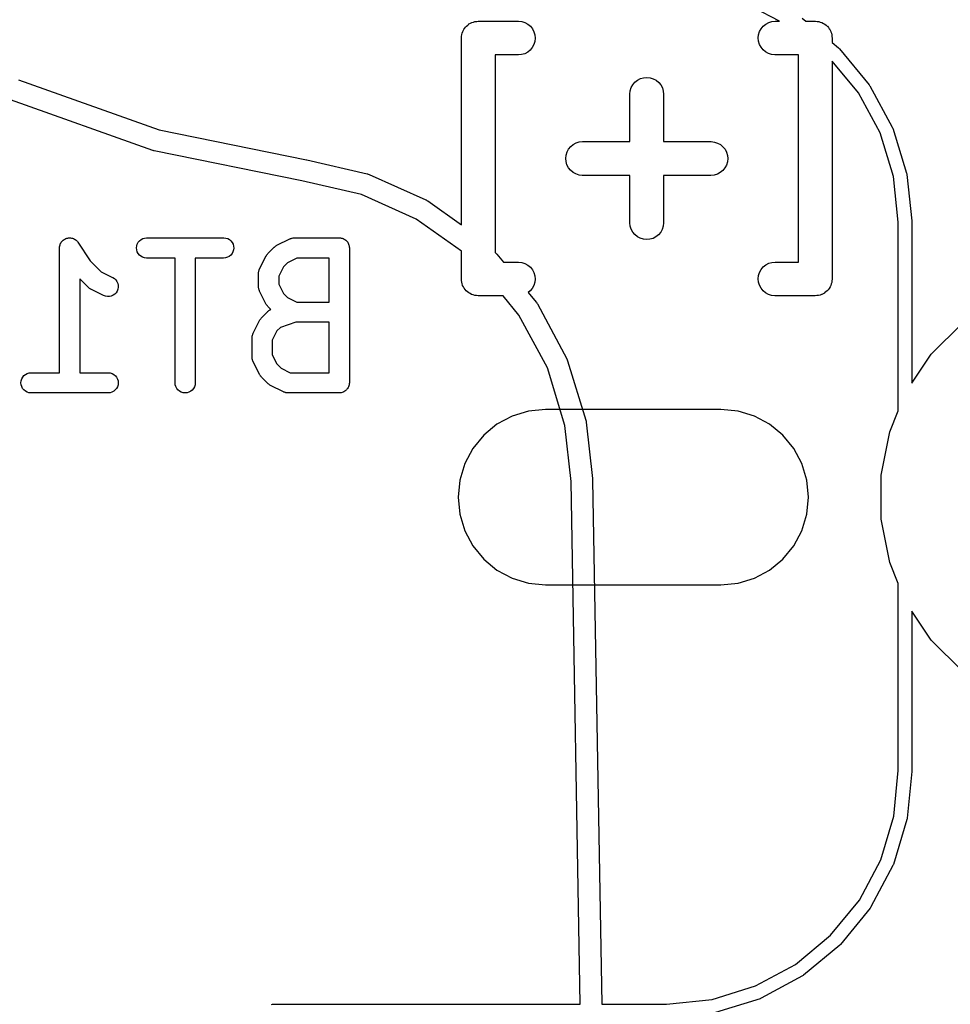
# Model space of a CAD drawing. Extents: x 4.93 to 6.76, y -5.59 to -2.93.
# Tile 12 of 29: x 6.12 to 6.39, y -4.48 to -4.19. Entities that reach past the tile are written whole.
import ezdxf

# ---------------------------------------------------------------- set-up
doc = ezdxf.new("R2010")
doc.units = 0
doc.header["$MEASUREMENT"] = 0
doc.layers.add('BLACK', color=7, linetype='CONTINUOUS')

msp = doc.modelspace()

# ---------------------------------------------------------------- linework, layer by layer
at = {"layer": 'BLACK', "linetype": 'CONTINUOUS'}
for p, q in [((6.34191, -4.19179), (6.33446, -4.18783)), ((6.25017, -4.19357), (6.25047, -4.19322)), ((6.25047, -4.19322), (6.25048, -4.19321)), ((6.25048, -4.19321), (6.25049, -4.19319)), ((6.25049, -4.19319), (6.25086, -4.1929)), ((6.25086, -4.1929), (6.25121, -4.19261)), ((6.25121, -4.19261), (6.25123, -4.1926)), ((6.25123, -4.1926), (6.25124, -4.19259)), ((6.25124, -4.19259), (6.25165, -4.19238)), ((6.25165, -4.19238), (6.25206, -4.19216)), ((6.25206, -4.19216), (6.25208, -4.19215)), ((6.25208, -4.19215), (6.25209, -4.19215)), ((6.25209, -4.19215), (6.25254, -4.19202)), ((6.25254, -4.19202), (6.25298, -4.19188)), ((6.25298, -4.19188), (6.253, -4.19188)), ((6.253, -4.19188), (6.25301, -4.19188)), ((6.25301, -4.19188), (6.25348, -4.19183)), ((6.25348, -4.19183), (6.25394, -4.19179)), ((6.25394, -4.19179), (6.26565, -4.19179)), ((6.26565, -4.19179), (6.26572, -4.19179)), ((6.26572, -4.19179), (6.26668, -4.1919)), ((6.26668, -4.1919), (6.26759, -4.19219)), ((6.26759, -4.19219), (6.26843, -4.19265)), ((6.26843, -4.19265), (6.26917, -4.19327)), ((6.26917, -4.19327), (6.26977, -4.19402)), ((6.33656, -4.19396), (6.33718, -4.19322)), ((6.33718, -4.19322), (6.33792, -4.19261)), ((6.33792, -4.19261), (6.33877, -4.19216)), ((6.33877, -4.19216), (6.33969, -4.19188)), ((6.33969, -4.19188), (6.34064, -4.19179)), ((6.34064, -4.19179), (6.34191, -4.19179)), ((6.34853, -4.19089), (6.34963, -4.19179)), ((6.34963, -4.19179), (6.35236, -4.19179)), ((6.35236, -4.19179), (6.3524, -4.19179)), ((6.3524, -4.19179), (6.3524, -4.19179)), ((6.3524, -4.19179), (6.3524, -4.19179)), ((6.3524, -4.19179), (6.35243, -4.19179)), ((6.35243, -4.19179), (6.35289, -4.19184)), ((6.35289, -4.19184), (6.35335, -4.19189)), ((6.35335, -4.19189), (6.35337, -4.19189)), ((6.35337, -4.19189), (6.35339, -4.1919)), ((6.35339, -4.1919), (6.35383, -4.19204)), ((6.35383, -4.19204), (6.35427, -4.19217)), ((6.35427, -4.19217), (6.35428, -4.19218)), ((6.35428, -4.19218), (6.3543, -4.19219)), ((6.3543, -4.19219), (6.35471, -4.19241)), ((6.35471, -4.19241), (6.35511, -4.19263)), ((6.35511, -4.19263), (6.35513, -4.19264)), ((6.35513, -4.19264), (6.35514, -4.19265)), ((6.35514, -4.19265), (6.3555, -4.19295)), ((6.3555, -4.19295), (6.35585, -4.19324)), ((6.35585, -4.19324), (6.35587, -4.19326)), ((6.35587, -4.19326), (6.35588, -4.19327)), ((6.35588, -4.19327), (6.35617, -4.19363)), ((6.24902, -4.19664), (6.24907, -4.19618)), ((6.24907, -4.19618), (6.24912, -4.19572)), ((6.24912, -4.19569), (6.24926, -4.19525)), ((6.24912, -4.1957), (6.24912, -4.19569)), ((6.24912, -4.19572), (6.24912, -4.1957)), ((6.24926, -4.19525), (6.2494, -4.1948)), ((6.2494, -4.1948), (6.24941, -4.19479)), ((6.24941, -4.19477), (6.24964, -4.19437)), ((6.24941, -4.19479), (6.24941, -4.19477)), ((6.24964, -4.19437), (6.24986, -4.19396)), ((6.24986, -4.19396), (6.24987, -4.19394)), ((6.24987, -4.19394), (6.24988, -4.19393)), ((6.24988, -4.19393), (6.25017, -4.19357)), ((6.26977, -4.19402), (6.27022, -4.19487)), ((6.27022, -4.19487), (6.27049, -4.19579)), ((6.27049, -4.19579), (6.27058, -4.19674)), ((6.33572, -4.19668), (6.33582, -4.19572)), ((6.33582, -4.19572), (6.33611, -4.1948)), ((6.33611, -4.1948), (6.33656, -4.19396)), ((6.35617, -4.19363), (6.35646, -4.19399)), ((6.35646, -4.19399), (6.35647, -4.194)), ((6.35647, -4.194), (6.35648, -4.19402)), ((6.35648, -4.19402), (6.3567, -4.19443)), ((6.3567, -4.19443), (6.35691, -4.19483)), ((6.35691, -4.19483), (6.35692, -4.19485)), ((6.35692, -4.19485), (6.35693, -4.19487)), ((6.35693, -4.19487), (6.35706, -4.19531)), ((6.35706, -4.19531), (6.35719, -4.19575)), ((6.35719, -4.19575), (6.35719, -4.19577)), ((6.35719, -4.19577), (6.3572, -4.19579)), ((6.3572, -4.19579), (6.35724, -4.19625)), ((6.35724, -4.19625), (6.35728, -4.19671)), ((6.24902, -4.19667), (6.24902, -4.19664)), ((6.24902, -4.19668), (6.24902, -4.19667)), ((6.24902, -4.19671), (6.24902, -4.19668)), ((6.24902, -4.19668), (6.24902, -4.19668)), ((6.24902, -4.25122), (6.24902, -4.19671)), ((6.27019, -4.19862), (6.26973, -4.19946)), ((6.27048, -4.1977), (6.27019, -4.19862)), ((6.27058, -4.19674), (6.27048, -4.1977)), ((6.33581, -4.19763), (6.33572, -4.19668)), ((6.33608, -4.19855), (6.33581, -4.19763)), ((6.33653, -4.1994), (6.33608, -4.19855)), ((6.35728, -4.19671), (6.35728, -4.19803)), ((6.35728, -4.19803), (6.35913, -4.19954)), ((6.26565, -4.20163), (6.25886, -4.20163)), ((6.25886, -4.20163), (6.25886, -4.25925)), ((6.26661, -4.20154), (6.26565, -4.20163)), ((6.26753, -4.20126), (6.26661, -4.20154)), ((6.26838, -4.20081), (6.26753, -4.20126)), ((6.26912, -4.2002), (6.26838, -4.20081)), ((6.26973, -4.19946), (6.26912, -4.2002)), ((6.33713, -4.20015), (6.33653, -4.1994)), ((6.33786, -4.20077), (6.33713, -4.20015)), ((6.33871, -4.20123), (6.33786, -4.20077)), ((6.33962, -4.20152), (6.33871, -4.20123)), ((6.34058, -4.20163), (6.33962, -4.20152)), ((6.34064, -4.20163), (6.34058, -4.20163)), ((6.34744, -4.20163), (6.34064, -4.20163)), ((6.34744, -4.26209), (6.34744, -4.20163)), ((6.35913, -4.19954), (6.35913, -4.19954)), ((6.35913, -4.19954), (6.35913, -4.19954)), ((6.35913, -4.19954), (6.35915, -4.19955)), ((6.35915, -4.19955), (6.35927, -4.19968)), ((6.35927, -4.19968), (6.3594, -4.19981)), ((6.3594, -4.19981), (6.36812, -4.21034)), ((6.36496, -4.21271), (6.35728, -4.20342)), ((6.35728, -4.20342), (6.35728, -4.26701)), ((6.11966, -4.20892), (6.16078, -4.22351)), ((6.29863, -4.21118), (6.29909, -4.21033)), ((6.29909, -4.21033), (6.29971, -4.2096)), ((6.29971, -4.2096), (6.30045, -4.209)), ((6.30045, -4.209), (6.30131, -4.20855)), ((6.30131, -4.20855), (6.30223, -4.20828)), ((6.30223, -4.20828), (6.30318, -4.20819)), ((6.30318, -4.20819), (6.30414, -4.20829)), ((6.30414, -4.20829), (6.30506, -4.20858)), ((6.30506, -4.20858), (6.3059, -4.20903)), ((6.3059, -4.20903), (6.30664, -4.20965)), ((6.30664, -4.20965), (6.30725, -4.21039)), ((6.30725, -4.21039), (6.3077, -4.21124)), ((6.36812, -4.21034), (6.36812, -4.21035)), ((6.36812, -4.21035), (6.36812, -4.21035)), ((6.36812, -4.21035), (6.36814, -4.21037)), ((6.36814, -4.21037), (6.36823, -4.21052)), ((6.36823, -4.21052), (6.36833, -4.21066)), ((6.29823, -4.21305), (6.29834, -4.21209)), ((6.29823, -4.21311), (6.29823, -4.21305)), ((6.29823, -4.22694), (6.29823, -4.21311)), ((6.29834, -4.21209), (6.29863, -4.21118)), ((6.3077, -4.21124), (6.30798, -4.21216)), ((6.30798, -4.21216), (6.30807, -4.21311)), ((6.30807, -4.21311), (6.30807, -4.22694)), ((6.37128, -4.2244), (6.36496, -4.21271)), ((6.36833, -4.21066), (6.37484, -4.22269)), ((6.15888, -4.22953), (6.11735, -4.21478)), ((6.16078, -4.22351), (6.20376, -4.23222)), ((6.37521, -4.23709), (6.37128, -4.2244)), ((6.37484, -4.22269), (6.37484, -4.22269)), ((6.37484, -4.22269), (6.37484, -4.2227)), ((6.37484, -4.2227), (6.37485, -4.22272)), ((6.37485, -4.22272), (6.37492, -4.22288)), ((6.37492, -4.22288), (6.37499, -4.22305)), ((6.37499, -4.22305), (6.37903, -4.23611)), ((6.28093, -4.22837), (6.28168, -4.22776)), ((6.28168, -4.22776), (6.28253, -4.22731)), ((6.28253, -4.22731), (6.28345, -4.22703)), ((6.28345, -4.22703), (6.2844, -4.22694)), ((6.2844, -4.22694), (6.29823, -4.22694)), ((6.30807, -4.22694), (6.3219, -4.22694)), ((6.3219, -4.22694), (6.32197, -4.22694)), ((6.32197, -4.22694), (6.32292, -4.22705)), ((6.32292, -4.22705), (6.32384, -4.22734)), ((6.32384, -4.22734), (6.32468, -4.2278)), ((6.32468, -4.2278), (6.32541, -4.22842)), ((6.15905, -4.22957), (6.15888, -4.22953)), ((6.15921, -4.22962), (6.15905, -4.22957)), ((6.15931, -4.22964), (6.15921, -4.22962)), ((6.20247, -4.23838), (6.15931, -4.22964)), ((6.27958, -4.23087), (6.27987, -4.22995)), ((6.27987, -4.22995), (6.28032, -4.22911)), ((6.28032, -4.22911), (6.28093, -4.22837)), ((6.32541, -4.22842), (6.32602, -4.22917)), ((6.32602, -4.22917), (6.32646, -4.23002)), ((6.32646, -4.23002), (6.32673, -4.23094)), ((6.20376, -4.23222), (6.20384, -4.23224)), ((6.20384, -4.23224), (6.20384, -4.23224)), ((6.20384, -4.23224), (6.20385, -4.23224)), ((6.20385, -4.23224), (6.20385, -4.23224)), ((6.20385, -4.23224), (6.20385, -4.23224)), ((6.20385, -4.23224), (6.22153, -4.23631)), ((6.27948, -4.23183), (6.27958, -4.23087)), ((6.27957, -4.23278), (6.27948, -4.23183)), ((6.27984, -4.23371), (6.27957, -4.23278)), ((6.32672, -4.23285), (6.32643, -4.23377)), ((6.32682, -4.2319), (6.32672, -4.23285)), ((6.32673, -4.23094), (6.32682, -4.2319)), ((6.22153, -4.23631), (6.22157, -4.23632)), ((6.22157, -4.23632), (6.22184, -4.23642)), ((6.22184, -4.23642), (6.22211, -4.23651)), ((6.28028, -4.23456), (6.27984, -4.23371)), ((6.28089, -4.2353), (6.28028, -4.23456)), ((6.28162, -4.23592), (6.28089, -4.2353)), ((6.28246, -4.23638), (6.28162, -4.23592)), ((6.28338, -4.23668), (6.28246, -4.23638)), ((6.32377, -4.23641), (6.32285, -4.23669)), ((6.32462, -4.23596), (6.32377, -4.23641)), ((6.32536, -4.23535), (6.32462, -4.23596)), ((6.32598, -4.23461), (6.32536, -4.23535)), ((6.32643, -4.23377), (6.32598, -4.23461)), ((6.37903, -4.23611), (6.37904, -4.23614)), ((6.37904, -4.23614), (6.37907, -4.23631)), ((6.37907, -4.23631), (6.37911, -4.23649)), ((6.37911, -4.23649), (6.38054, -4.25009)), ((6.21981, -4.24238), (6.20247, -4.23838)), ((6.22211, -4.23651), (6.23867, -4.24394)), ((6.28433, -4.23678), (6.28338, -4.23668)), ((6.2844, -4.23678), (6.28433, -4.23678)), ((6.29823, -4.23678), (6.2844, -4.23678)), ((6.29823, -4.25061), (6.29823, -4.23678)), ((6.3219, -4.23678), (6.30807, -4.23678)), ((6.30807, -4.23678), (6.30807, -4.25061)), ((6.32285, -4.23669), (6.3219, -4.23678)), ((6.37661, -4.2504), (6.37521, -4.23709)), ((6.23581, -4.24956), (6.21981, -4.24238)), ((6.23867, -4.24394), (6.23871, -4.24396)), ((6.23871, -4.24396), (6.23895, -4.24411)), ((6.23895, -4.24411), (6.2392, -4.24425)), ((6.2392, -4.24425), (6.24902, -4.25122)), ((6.24902, -4.25894), (6.23581, -4.24956)), ((6.29832, -4.25157), (6.29823, -4.25061)), ((6.30807, -4.25068), (6.30796, -4.25163)), ((6.30807, -4.25061), (6.30807, -4.25068)), ((6.37661, -4.25079), (6.37661, -4.2504)), ((6.37661, -4.30553), (6.37661, -4.25079)), ((6.38054, -4.25009), (6.38054, -4.25012)), ((6.38054, -4.25012), (6.38054, -4.25021)), ((6.38054, -4.25021), (6.38055, -4.25029)), ((6.38055, -4.25029), (6.38055, -4.25069)), ((6.38055, -4.25069), (6.38055, -4.25069)), ((6.38055, -4.25069), (6.38055, -4.29743)), ((6.2986, -4.25248), (6.29832, -4.25157)), ((6.29905, -4.25333), (6.2986, -4.25248)), ((6.29966, -4.25408), (6.29905, -4.25333)), ((6.30721, -4.25339), (6.30659, -4.25413)), ((6.30767, -4.25255), (6.30721, -4.25339)), ((6.30796, -4.25163), (6.30767, -4.25255)), ((6.13189, -4.2568), (6.13204, -4.25654)), ((6.13204, -4.25654), (6.13217, -4.2563)), ((6.13217, -4.2563), (6.13236, -4.25608)), ((6.13217, -4.2563), (6.13217, -4.2563)), ((6.13217, -4.2563), (6.13217, -4.2563)), ((6.13236, -4.25608), (6.13254, -4.25586)), ((6.13254, -4.25586), (6.13276, -4.25568)), ((6.13254, -4.25586), (6.13254, -4.25586)), ((6.13254, -4.25586), (6.13254, -4.25586)), ((6.13276, -4.25568), (6.13299, -4.2555)), ((6.13299, -4.2555), (6.13324, -4.25536)), ((6.13299, -4.2555), (6.13299, -4.2555)), ((6.13299, -4.2555), (6.13299, -4.2555)), ((6.13324, -4.25536), (6.1335, -4.25523)), ((6.1335, -4.25523), (6.13377, -4.25515)), ((6.1335, -4.25523), (6.1335, -4.25523)), ((6.1335, -4.25523), (6.1335, -4.25523)), ((6.13377, -4.25515), (6.13405, -4.25507)), ((6.13405, -4.25507), (6.13433, -4.25504)), ((6.13405, -4.25507), (6.13405, -4.25507)), ((6.13405, -4.25507), (6.13405, -4.25507)), ((6.13433, -4.25504), (6.13462, -4.25502)), ((6.13462, -4.25502), (6.13463, -4.25502)), ((6.13463, -4.25502), (6.13463, -4.25502)), ((6.13463, -4.25502), (6.13491, -4.25504)), ((6.13491, -4.25504), (6.1352, -4.25507)), ((6.1352, -4.25507), (6.1352, -4.25508)), ((6.1352, -4.25508), (6.1352, -4.25508)), ((6.1352, -4.25508), (6.13548, -4.25516)), ((6.13548, -4.25516), (6.13575, -4.25524)), ((6.13575, -4.25524), (6.13575, -4.25524)), ((6.13575, -4.25524), (6.13575, -4.25525)), ((6.13575, -4.25525), (6.13602, -4.25539)), ((6.13602, -4.25539), (6.13626, -4.25552)), ((6.13626, -4.25552), (6.13626, -4.25552)), ((6.13626, -4.25552), (6.13626, -4.25552)), ((6.13626, -4.25552), (6.13648, -4.2557)), ((6.13648, -4.2557), (6.1367, -4.25588)), ((6.1367, -4.25588), (6.1367, -4.25589)), ((6.1367, -4.25589), (6.1367, -4.25589)), ((6.1367, -4.25589), (6.13687, -4.25609)), ((6.13687, -4.25609), (6.13706, -4.25633)), ((6.13706, -4.25633), (6.14065, -4.26171)), ((6.15438, -4.25682), (6.15466, -4.25632)), ((6.15466, -4.25632), (6.15502, -4.25587)), ((6.15502, -4.25587), (6.15547, -4.25551)), ((6.15547, -4.25551), (6.15598, -4.25524)), ((6.15598, -4.25524), (6.15653, -4.25507)), ((6.15653, -4.25507), (6.15711, -4.25501)), ((6.15711, -4.25501), (6.1796, -4.25501)), ((6.1796, -4.25501), (6.17964, -4.25502)), ((6.17964, -4.25502), (6.18022, -4.25508)), ((6.18022, -4.25508), (6.18077, -4.25525)), ((6.18077, -4.25525), (6.18127, -4.25553)), ((6.18127, -4.25553), (6.18171, -4.2559)), ((6.18171, -4.2559), (6.18207, -4.25635)), ((6.18207, -4.25635), (6.18234, -4.25686)), ((6.19515, -4.2572), (6.1989, -4.25533)), ((6.1989, -4.25533), (6.19894, -4.25531)), ((6.19894, -4.25531), (6.19902, -4.25528)), ((6.19902, -4.25528), (6.1991, -4.25524)), ((6.1991, -4.25524), (6.19929, -4.25518)), ((6.19929, -4.25518), (6.19948, -4.25511)), ((6.19948, -4.25511), (6.19957, -4.2551)), ((6.19957, -4.2551), (6.19965, -4.25507)), ((6.19965, -4.25507), (6.19985, -4.25505)), ((6.19985, -4.25505), (6.20005, -4.25502)), ((6.20005, -4.25502), (6.20014, -4.25502)), ((6.20014, -4.25502), (6.20022, -4.25501)), ((6.20022, -4.25501), (6.21335, -4.25501)), ((6.21335, -4.25501), (6.21337, -4.25502)), ((6.21337, -4.25502), (6.21337, -4.25502)), ((6.21337, -4.25502), (6.21337, -4.25502)), ((6.21337, -4.25502), (6.21339, -4.25502)), ((6.21339, -4.25502), (6.21367, -4.25505)), ((6.21367, -4.25505), (6.21394, -4.25508)), ((6.21394, -4.25508), (6.21395, -4.25508)), ((6.21395, -4.25508), (6.21396, -4.25508)), ((6.21396, -4.25508), (6.21423, -4.25516)), ((6.21423, -4.25516), (6.21449, -4.25525)), ((6.21449, -4.25525), (6.2145, -4.25525)), ((6.2145, -4.25525), (6.21451, -4.25525)), ((6.21451, -4.25525), (6.21476, -4.25539)), ((6.21476, -4.25539), (6.215, -4.25552)), ((6.215, -4.25552), (6.21501, -4.25553)), ((6.21501, -4.25553), (6.21502, -4.25553)), ((6.21502, -4.25553), (6.21523, -4.25571)), ((6.21523, -4.25571), (6.21544, -4.25589)), ((6.21544, -4.25589), (6.21545, -4.2559)), ((6.21545, -4.2559), (6.21546, -4.2559)), ((6.21546, -4.2559), (6.21563, -4.25612)), ((6.21563, -4.25612), (6.21581, -4.25633)), ((6.21581, -4.25633), (6.21581, -4.25634)), ((6.21581, -4.25634), (6.21582, -4.25635)), ((6.21582, -4.25635), (6.21595, -4.2566)), ((6.21595, -4.2566), (6.21608, -4.25684)), ((6.3004, -4.25469), (6.29966, -4.25408)), ((6.30124, -4.25515), (6.3004, -4.25469)), ((6.30216, -4.25543), (6.30124, -4.25515)), ((6.30312, -4.25553), (6.30216, -4.25543)), ((6.30407, -4.25544), (6.30312, -4.25553)), ((6.30499, -4.25517), (6.30407, -4.25544)), ((6.30584, -4.25473), (6.30499, -4.25517)), ((6.30659, -4.25413), (6.30584, -4.25473)), ((6.13166, -4.25793), (6.13169, -4.25764)), ((6.13166, -4.25797), (6.13166, -4.25793)), ((6.13166, -4.25793), (6.13166, -4.25793)), ((6.13166, -4.25793), (6.13166, -4.25793)), ((6.13166, -4.25793), (6.13166, -4.25793)), ((6.13166, -4.29439), (6.13166, -4.25797)), ((6.13169, -4.25764), (6.13172, -4.25736)), ((6.13172, -4.25735), (6.13181, -4.25707)), ((6.13172, -4.25736), (6.13172, -4.25735)), ((6.13172, -4.25736), (6.13172, -4.25736)), ((6.13181, -4.25707), (6.13189, -4.25681)), ((6.13189, -4.25681), (6.13189, -4.2568)), ((6.13189, -4.25681), (6.13189, -4.25681)), ((6.15415, -4.25795), (6.15421, -4.25737)), ((6.1542, -4.25852), (6.15415, -4.25795)), ((6.15437, -4.25907), (6.1542, -4.25852)), ((6.15421, -4.25737), (6.15438, -4.25682)), ((6.15463, -4.25958), (6.15437, -4.25907)), ((6.18232, -4.25911), (6.18205, -4.25962)), ((6.18249, -4.25856), (6.18232, -4.25911)), ((6.18234, -4.25686), (6.1825, -4.25741)), ((6.18256, -4.25799), (6.18249, -4.25856)), ((6.1825, -4.25741), (6.18256, -4.25799)), ((6.19251, -4.25963), (6.19439, -4.25775)), ((6.19439, -4.25775), (6.19442, -4.25773)), ((6.19442, -4.25773), (6.19455, -4.25762)), ((6.19455, -4.25762), (6.19467, -4.25751)), ((6.19467, -4.25751), (6.19477, -4.25744)), ((6.19477, -4.25744), (6.19487, -4.25737)), ((6.19487, -4.25737), (6.19501, -4.25729)), ((6.19501, -4.25729), (6.19515, -4.2572)), ((6.21608, -4.25684), (6.21608, -4.25685)), ((6.21608, -4.25685), (6.21609, -4.25686)), ((6.21609, -4.25686), (6.21616, -4.25713)), ((6.21616, -4.25713), (6.21624, -4.25739)), ((6.21624, -4.25739), (6.21625, -4.2574)), ((6.21625, -4.2574), (6.21625, -4.25741)), ((6.21625, -4.25741), (6.21627, -4.25769)), ((6.21627, -4.25769), (6.2163, -4.25797)), ((6.2163, -4.25797), (6.2163, -4.29734)), ((6.24902, -4.26701), (6.24902, -4.25894)), ((6.25886, -4.25925), (6.25908, -4.25945)), ((6.25908, -4.25945), (6.25911, -4.25948)), ((6.25911, -4.25948), (6.2593, -4.2597)), ((6.14065, -4.26171), (6.14386, -4.26491)), ((6.155, -4.26003), (6.15463, -4.25958)), ((6.15544, -4.2604), (6.155, -4.26003)), ((6.15594, -4.26068), (6.15544, -4.2604)), ((6.15649, -4.26086), (6.15594, -4.26068)), ((6.15706, -4.26092), (6.15649, -4.26086)), ((6.15711, -4.26092), (6.15706, -4.26092)), ((6.1654, -4.26092), (6.15711, -4.26092)), ((6.1654, -4.29734), (6.1654, -4.26092)), ((6.1796, -4.26092), (6.17131, -4.26092)), ((6.17131, -4.26092), (6.17131, -4.29734)), ((6.18018, -4.26086), (6.1796, -4.26092)), ((6.18073, -4.2607), (6.18018, -4.26086)), ((6.18124, -4.26043), (6.18073, -4.2607)), ((6.18168, -4.26006), (6.18124, -4.26043)), ((6.18205, -4.25962), (6.18168, -4.26006)), ((6.19008, -4.26415), (6.19196, -4.2604)), ((6.19196, -4.2604), (6.19198, -4.26036)), ((6.19198, -4.26036), (6.19207, -4.26022)), ((6.19207, -4.26022), (6.19215, -4.26007)), ((6.19215, -4.26007), (6.19222, -4.25998)), ((6.19222, -4.25998), (6.19229, -4.25988)), ((6.19229, -4.25988), (6.19241, -4.25976)), ((6.19241, -4.25976), (6.19251, -4.25963)), ((6.19822, -4.26227), (6.19703, -4.26347)), ((6.20092, -4.26092), (6.19822, -4.26227)), ((6.2104, -4.26092), (6.20092, -4.26092)), ((6.2104, -4.27376), (6.2104, -4.26092)), ((6.2593, -4.2597), (6.25938, -4.25978)), ((6.25938, -4.25978), (6.26128, -4.26209)), ((6.26128, -4.26209), (6.26565, -4.26209)), ((6.26565, -4.26209), (6.26572, -4.26209)), ((6.26572, -4.26209), (6.26668, -4.2622)), ((6.26668, -4.2622), (6.26759, -4.26249)), ((6.33877, -4.26246), (6.33969, -4.26219)), ((6.33969, -4.26219), (6.34064, -4.26209)), ((6.34064, -4.26209), (6.34744, -4.26209)), ((6.14386, -4.26491), (6.14718, -4.26658)), ((6.18978, -4.26525), (6.18982, -4.26505)), ((6.18982, -4.26505), (6.18984, -4.26485)), ((6.18984, -4.26485), (6.18986, -4.26477)), ((6.18986, -4.26477), (6.18988, -4.26468)), ((6.18988, -4.26468), (6.18995, -4.2645)), ((6.18995, -4.2645), (6.19001, -4.2643)), ((6.19001, -4.2643), (6.19005, -4.26423)), ((6.19005, -4.26423), (6.19008, -4.26415)), ((6.19703, -4.26347), (6.19568, -4.26616)), ((6.26759, -4.26249), (6.26843, -4.26295)), ((6.26843, -4.26295), (6.26917, -4.26357)), ((6.26917, -4.26357), (6.26977, -4.26432)), ((6.26977, -4.26432), (6.27022, -4.26517)), ((6.27022, -4.26517), (6.27049, -4.26609)), ((6.33582, -4.26602), (6.33611, -4.26511)), ((6.33611, -4.26511), (6.33656, -4.26426)), ((6.33656, -4.26426), (6.33718, -4.26352)), ((6.33718, -4.26352), (6.33792, -4.26291)), ((6.33792, -4.26291), (6.33877, -4.26246)), ((6.14002, -4.26943), (6.13756, -4.26697)), ((6.13756, -4.26697), (6.13756, -4.29439)), ((6.14718, -4.26658), (6.14721, -4.26659)), ((6.14721, -4.26659), (6.1477, -4.26691)), ((6.1477, -4.26691), (6.14811, -4.26731)), ((6.14811, -4.26731), (6.14844, -4.26778)), ((6.14844, -4.26778), (6.14867, -4.26831)), ((6.18977, -4.26543), (6.18978, -4.26534)), ((6.18977, -4.26547), (6.18977, -4.26543)), ((6.18977, -4.26922), (6.18977, -4.26547)), ((6.18978, -4.26534), (6.18978, -4.26525)), ((6.19568, -4.26616), (6.19568, -4.26852)), ((6.24906, -4.26747), (6.24902, -4.26701)), ((6.2491, -4.26794), (6.24906, -4.26747)), ((6.24911, -4.26795), (6.2491, -4.26794)), ((6.24911, -4.26797), (6.24911, -4.26795)), ((6.24924, -4.26841), (6.24911, -4.26797)), ((6.27048, -4.268), (6.27019, -4.26892)), ((6.27058, -4.26705), (6.27048, -4.268)), ((6.27049, -4.26609), (6.27058, -4.26705)), ((6.33572, -4.26698), (6.33582, -4.26602)), ((6.33581, -4.26794), (6.33572, -4.26698)), ((6.33608, -4.26886), (6.33581, -4.26794)), ((6.35718, -4.26804), (6.35704, -4.26848)), ((6.35723, -4.26754), (6.35718, -4.268)), ((6.35718, -4.268), (6.35718, -4.26802)), ((6.35718, -4.26802), (6.35718, -4.26804)), ((6.35728, -4.26708), (6.35723, -4.26754)), ((6.35728, -4.26701), (6.35728, -4.26705)), ((6.35728, -4.26705), (6.35728, -4.26705)), ((6.35728, -4.26705), (6.35728, -4.26705)), ((6.35728, -4.26705), (6.35728, -4.26708)), ((6.14015, -4.26953), (6.14002, -4.26943)), ((6.14027, -4.26965), (6.14015, -4.26953)), ((6.14037, -4.26972), (6.14027, -4.26965)), ((6.14046, -4.2698), (6.14037, -4.26972)), ((6.14061, -4.26987), (6.14046, -4.2698)), ((6.14075, -4.26996), (6.14061, -4.26987)), ((6.14079, -4.26998), (6.14075, -4.26996)), ((6.14454, -4.27186), (6.14079, -4.26998)), ((6.14849, -4.27056), (6.14818, -4.27104)), ((6.1487, -4.27002), (6.14849, -4.27056)), ((6.14867, -4.26831), (6.14879, -4.26888)), ((6.1488, -4.26945), (6.1487, -4.27002)), ((6.14879, -4.26888), (6.1488, -4.26945)), ((6.18978, -4.2693), (6.18977, -4.26922)), ((6.18978, -4.26939), (6.18978, -4.2693)), ((6.18981, -4.26959), (6.18978, -4.26939)), ((6.18983, -4.26979), (6.18981, -4.26959)), ((6.18985, -4.26987), (6.18983, -4.26979)), ((6.18987, -4.26996), (6.18985, -4.26987)), ((6.18994, -4.27015), (6.18987, -4.26996)), ((6.19, -4.27034), (6.18994, -4.27015)), ((6.19004, -4.27042), (6.19, -4.27034)), ((6.19007, -4.2705), (6.19004, -4.27042)), ((6.19008, -4.27054), (6.19007, -4.2705)), ((6.19196, -4.27429), (6.19008, -4.27054)), ((6.19568, -4.26852), (6.19703, -4.27122)), ((6.24937, -4.26886), (6.24924, -4.26841)), ((6.24938, -4.26887), (6.24937, -4.26886)), ((6.24939, -4.26889), (6.24938, -4.26887)), ((6.2496, -4.2693), (6.24939, -4.26889)), ((6.24982, -4.26971), (6.2496, -4.2693)), ((6.24983, -4.26972), (6.24982, -4.26971)), ((6.24984, -4.26974), (6.24983, -4.26972)), ((6.25013, -4.27009), (6.24984, -4.26974)), ((6.25042, -4.27046), (6.25013, -4.27009)), ((6.25043, -4.27047), (6.25042, -4.27046)), ((6.25045, -4.27048), (6.25043, -4.27047)), ((6.2508, -4.27078), (6.25045, -4.27048)), ((6.25116, -4.27107), (6.2508, -4.27078)), ((6.26912, -4.27051), (6.26856, -4.27096)), ((6.26856, -4.27096), (6.2709, -4.2738)), ((6.26973, -4.26977), (6.26912, -4.27051)), ((6.27019, -4.26892), (6.26973, -4.26977)), ((6.33653, -4.26971), (6.33608, -4.26886)), ((6.33713, -4.27046), (6.33653, -4.26971)), ((6.33786, -4.27107), (6.33713, -4.27046)), ((6.35544, -4.27082), (6.35509, -4.27111)), ((6.35581, -4.27053), (6.35544, -4.27082)), ((6.35582, -4.27052), (6.35581, -4.27053)), ((6.35583, -4.27051), (6.35582, -4.27052)), ((6.35612, -4.27015), (6.35583, -4.27051)), ((6.35642, -4.26979), (6.35612, -4.27015)), ((6.35643, -4.26978), (6.35642, -4.26979)), ((6.35644, -4.26977), (6.35643, -4.26978)), ((6.35666, -4.26936), (6.35644, -4.26977)), ((6.35689, -4.26895), (6.35666, -4.26936)), ((6.3569, -4.26892), (6.35689, -4.26894)), ((6.35689, -4.26894), (6.35689, -4.26895)), ((6.35704, -4.26848), (6.3569, -4.26892)), ((6.14507, -4.27206), (6.14454, -4.27186)), ((6.14564, -4.27216), (6.14507, -4.27206)), ((6.14622, -4.27215), (6.14564, -4.27216)), ((6.14678, -4.27202), (6.14622, -4.27215)), ((6.14731, -4.27179), (6.14678, -4.27202)), ((6.14778, -4.27146), (6.14731, -4.27179)), ((6.14818, -4.27104), (6.14778, -4.27146)), ((6.19703, -4.27122), (6.19822, -4.27241)), ((6.19822, -4.27241), (6.20092, -4.27376)), ((6.20092, -4.27376), (6.2104, -4.27376)), ((6.25117, -4.27108), (6.25116, -4.27107)), ((6.25119, -4.27109), (6.25117, -4.27108)), ((6.25159, -4.27131), (6.25119, -4.27109)), ((6.252, -4.27154), (6.25159, -4.27131)), ((6.25201, -4.27154), (6.252, -4.27154)), ((6.25203, -4.27155), (6.25201, -4.27154)), ((6.25247, -4.27169), (6.25203, -4.27155)), ((6.25291, -4.27183), (6.25247, -4.27169)), ((6.25293, -4.27183), (6.25291, -4.27183)), ((6.25295, -4.27183), (6.25293, -4.27183)), ((6.25341, -4.27188), (6.25295, -4.27183)), ((6.25387, -4.27193), (6.25341, -4.27188)), ((6.2539, -4.27193), (6.25387, -4.27193)), ((6.25394, -4.27193), (6.2539, -4.27193)), ((6.2539, -4.27193), (6.2539, -4.27193)), ((6.2539, -4.27193), (6.2539, -4.27193)), ((6.26121, -4.27193), (6.25394, -4.27193)), ((6.26583, -4.27756), (6.26121, -4.27193)), ((6.2709, -4.2738), (6.27093, -4.27384)), ((6.27093, -4.27384), (6.27108, -4.27408)), ((6.33871, -4.27154), (6.33786, -4.27107)), ((6.33962, -4.27183), (6.33871, -4.27154)), ((6.34058, -4.27193), (6.33962, -4.27183)), ((6.34064, -4.27193), (6.34058, -4.27193)), ((6.35236, -4.27193), (6.34064, -4.27193)), ((6.35282, -4.27189), (6.35236, -4.27193)), ((6.35328, -4.27185), (6.35282, -4.27189)), ((6.3533, -4.27184), (6.35328, -4.27185)), ((6.35332, -4.27184), (6.3533, -4.27184)), ((6.35376, -4.27171), (6.35332, -4.27184)), ((6.35421, -4.27158), (6.35376, -4.27171)), ((6.35422, -4.27157), (6.35421, -4.27158)), ((6.35424, -4.27156), (6.35422, -4.27157)), ((6.35465, -4.27135), (6.35424, -4.27156)), ((6.35506, -4.27113), (6.35465, -4.27135)), ((6.35507, -4.27112), (6.35506, -4.27113)), ((6.35509, -4.27111), (6.35507, -4.27112)), ((6.19064, -4.27838), (6.19251, -4.2765)), ((6.19205, -4.27443), (6.19196, -4.27429)), ((6.19212, -4.27457), (6.19205, -4.27443)), ((6.1922, -4.27467), (6.19212, -4.27457)), ((6.19227, -4.27477), (6.1922, -4.27467)), ((6.19238, -4.27489), (6.19227, -4.27477)), ((6.19248, -4.27502), (6.19238, -4.27489)), ((6.19251, -4.27505), (6.19248, -4.27502)), ((6.19337, -4.27592), (6.19251, -4.27505)), ((6.19251, -4.2765), (6.19254, -4.27647)), ((6.19254, -4.27647), (6.19261, -4.27642)), ((6.19261, -4.27642), (6.19267, -4.27636)), ((6.19267, -4.27636), (6.19283, -4.27624)), ((6.19283, -4.27624), (6.19299, -4.27611)), ((6.19299, -4.27611), (6.19307, -4.27607)), ((6.19307, -4.27607), (6.19314, -4.27602)), ((6.19314, -4.27602), (6.19333, -4.27594)), ((6.19333, -4.27594), (6.19337, -4.27592)), ((6.27108, -4.27408), (6.27124, -4.27432)), ((6.27124, -4.27432), (6.27982, -4.29031)), ((6.18821, -4.28289), (6.19008, -4.27914)), ((6.19008, -4.27914), (6.1901, -4.27911)), ((6.1901, -4.27911), (6.19019, -4.27897)), ((6.19019, -4.27897), (6.19027, -4.27882)), ((6.19027, -4.27882), (6.19035, -4.27873)), ((6.19035, -4.27873), (6.19042, -4.27862)), ((6.19042, -4.27862), (6.19053, -4.27851)), ((6.19053, -4.27851), (6.19064, -4.27838)), ((6.27412, -4.29301), (6.26583, -4.27756)), ((6.19515, -4.28221), (6.1938, -4.28491)), ((6.1962, -4.28117), (6.19515, -4.28221)), ((6.2007, -4.27967), (6.1962, -4.28117)), ((6.2104, -4.27967), (6.2007, -4.27967)), ((6.2104, -4.29439), (6.2104, -4.27967)), ((6.38618, -4.289), (6.3953, -4.27988)), ((6.1879, -4.28417), (6.18791, -4.28409)), ((6.1879, -4.28421), (6.1879, -4.28417)), ((6.1879, -4.28984), (6.1879, -4.28421)), ((6.18791, -4.284), (6.18794, -4.2838)), ((6.18791, -4.28409), (6.18791, -4.284)), ((6.18794, -4.2838), (6.18796, -4.2836)), ((6.18796, -4.2836), (6.18799, -4.28352)), ((6.18799, -4.28352), (6.188, -4.28343)), ((6.188, -4.28343), (6.18808, -4.28324)), ((6.18808, -4.28324), (6.18814, -4.28305)), ((6.18814, -4.28305), (6.18818, -4.28298)), ((6.18818, -4.28298), (6.18821, -4.28289)), ((6.1938, -4.28491), (6.1938, -4.28914)), ((6.18791, -4.28993), (6.1879, -4.28984)), ((6.1879, -4.29001), (6.18791, -4.28993)), ((6.18793, -4.29021), (6.1879, -4.29001)), ((6.18795, -4.29041), (6.18793, -4.29021)), ((6.18798, -4.2905), (6.18795, -4.29041)), ((6.18799, -4.29058), (6.18798, -4.2905)), ((6.18806, -4.29077), (6.18799, -4.29058)), ((6.18812, -4.29096), (6.18806, -4.29077)), ((6.18816, -4.29104), (6.18812, -4.29096)), ((6.18819, -4.29112), (6.18816, -4.29104)), ((6.1938, -4.28914), (6.19515, -4.29184)), ((6.27982, -4.29031), (6.27984, -4.29035)), ((6.27984, -4.29035), (6.27994, -4.29062)), ((6.27994, -4.29062), (6.28005, -4.29088)), ((6.28005, -4.29088), (6.28536, -4.30823)), ((6.38055, -4.29743), (6.38618, -4.289)), ((6.18821, -4.29116), (6.18819, -4.29112)), ((6.19008, -4.29491), (6.18821, -4.29116)), ((6.19515, -4.29184), (6.19635, -4.29304)), ((6.19635, -4.29304), (6.19905, -4.29439)), ((6.27925, -4.30979), (6.27412, -4.29301)), ((6.12041, -4.29732), (6.12047, -4.29674)), ((6.12047, -4.29674), (6.12064, -4.29619)), ((6.12064, -4.29619), (6.12091, -4.29569)), ((6.12091, -4.29569), (6.12128, -4.29524)), ((6.12128, -4.29524), (6.12173, -4.29488)), ((6.12173, -4.29488), (6.12223, -4.29461)), ((6.12223, -4.29461), (6.12279, -4.29444)), ((6.12279, -4.29444), (6.12336, -4.29439)), ((6.12336, -4.29439), (6.13166, -4.29439)), ((6.13756, -4.29439), (6.14586, -4.29439)), ((6.14586, -4.29439), (6.1459, -4.29439)), ((6.1459, -4.29439), (6.14647, -4.29445)), ((6.14647, -4.29445), (6.14702, -4.29462)), ((6.14702, -4.29462), (6.14752, -4.2949)), ((6.14752, -4.2949), (6.14797, -4.29527)), ((6.14797, -4.29527), (6.14833, -4.29572)), ((6.14833, -4.29572), (6.14859, -4.29623)), ((6.14859, -4.29623), (6.14876, -4.29678)), ((6.14876, -4.29678), (6.14881, -4.29736)), ((6.19017, -4.29505), (6.19008, -4.29491)), ((6.19025, -4.2952), (6.19017, -4.29505)), ((6.19033, -4.29529), (6.19025, -4.2952)), ((6.19039, -4.2954), (6.19033, -4.29529)), ((6.19051, -4.29552), (6.19039, -4.2954)), ((6.19061, -4.29565), (6.19051, -4.29552)), ((6.19064, -4.29568), (6.19061, -4.29565)), ((6.19251, -4.29755), (6.19064, -4.29568)), ((6.19905, -4.29439), (6.2104, -4.29439)), ((6.12046, -4.29789), (6.12041, -4.29732)), ((6.12062, -4.29844), (6.12046, -4.29789)), ((6.12089, -4.29895), (6.12062, -4.29844)), ((6.12125, -4.2994), (6.12089, -4.29895)), ((6.12169, -4.29977), (6.12125, -4.2994)), ((6.14794, -4.29943), (6.14749, -4.2998)), ((6.1483, -4.29899), (6.14794, -4.29943)), ((6.14858, -4.29848), (6.1483, -4.29899)), ((6.14875, -4.29793), (6.14858, -4.29848)), ((6.14881, -4.29736), (6.14875, -4.29793)), ((6.16546, -4.29791), (6.1654, -4.29734)), ((6.16562, -4.29846), (6.16546, -4.29791)), ((6.16589, -4.29897), (6.16562, -4.29846)), ((6.16626, -4.29942), (6.16589, -4.29897)), ((6.1667, -4.29979), (6.16626, -4.29942)), ((6.17042, -4.29945), (6.16997, -4.29981)), ((6.17079, -4.29901), (6.17042, -4.29945)), ((6.17107, -4.2985), (6.17079, -4.29901)), ((6.17124, -4.29795), (6.17107, -4.2985)), ((6.17131, -4.29738), (6.17124, -4.29795)), ((6.17131, -4.29734), (6.17131, -4.29738)), ((6.19264, -4.29766), (6.19251, -4.29755)), ((6.19276, -4.29777), (6.19264, -4.29766)), ((6.19286, -4.29784), (6.19276, -4.29777)), ((6.19296, -4.29792), (6.19286, -4.29784)), ((6.1931, -4.298), (6.19296, -4.29792)), ((6.19324, -4.29809), (6.1931, -4.298)), ((6.19328, -4.2981), (6.19324, -4.29809)), ((6.19703, -4.29998), (6.19328, -4.2981)), ((6.2152, -4.29962), (6.21498, -4.2998)), ((6.21541, -4.29945), (6.2152, -4.29962)), ((6.21542, -4.29944), (6.21541, -4.29945)), ((6.21543, -4.29943), (6.21542, -4.29944)), ((6.21561, -4.29922), (6.21543, -4.29943)), ((6.21578, -4.29901), (6.21561, -4.29922)), ((6.21579, -4.299), (6.21578, -4.29901)), ((6.2158, -4.29899), (6.21579, -4.299)), ((6.21593, -4.29875), (6.2158, -4.29899)), ((6.21606, -4.2985), (6.21593, -4.29875)), ((6.21607, -4.29849), (6.21606, -4.2985)), ((6.21615, -4.29822), (6.21607, -4.29848)), ((6.21607, -4.29848), (6.21607, -4.29849)), ((6.21624, -4.29795), (6.21615, -4.29822)), ((6.21627, -4.29766), (6.21624, -4.29793)), ((6.21624, -4.29793), (6.21624, -4.29794)), ((6.21624, -4.29794), (6.21624, -4.29795)), ((6.2163, -4.29738), (6.21627, -4.29766)), ((6.2163, -4.29734), (6.2163, -4.29736)), ((6.2163, -4.29736), (6.2163, -4.29736)), ((6.2163, -4.29736), (6.2163, -4.29736)), ((6.2163, -4.29736), (6.2163, -4.29738)), ((6.1222, -4.30005), (6.12169, -4.29977)), ((6.12275, -4.30023), (6.1222, -4.30005)), ((6.12332, -4.30029), (6.12275, -4.30023)), ((6.12336, -4.30029), (6.12332, -4.30029)), ((6.14586, -4.30029), (6.12336, -4.30029)), ((6.14643, -4.30023), (6.14586, -4.30029)), ((6.14698, -4.30007), (6.14643, -4.30023)), ((6.14749, -4.2998), (6.14698, -4.30007)), ((6.16721, -4.30006), (6.1667, -4.29979)), ((6.16776, -4.30023), (6.16721, -4.30006)), ((6.16833, -4.30029), (6.16776, -4.30023)), ((6.16891, -4.30024), (6.16833, -4.30029)), ((6.16946, -4.30008), (6.16891, -4.30024)), ((6.16997, -4.29981), (6.16946, -4.30008)), ((6.19711, -4.30001), (6.19703, -4.29998)), ((6.19719, -4.30005), (6.19711, -4.30001)), ((6.19738, -4.30011), (6.19719, -4.30005)), ((6.19757, -4.30019), (6.19738, -4.30011)), ((6.19765, -4.3002), (6.19757, -4.30019)), ((6.19774, -4.30023), (6.19765, -4.3002)), ((6.19794, -4.30025), (6.19774, -4.30023)), ((6.19814, -4.30028), (6.19794, -4.30025)), ((6.19822, -4.30028), (6.19814, -4.30028)), ((6.19831, -4.30029), (6.19822, -4.30028)), ((6.19835, -4.30029), (6.19831, -4.30029)), ((6.21335, -4.30029), (6.19835, -4.30029)), ((6.21363, -4.30026), (6.21335, -4.30029)), ((6.2139, -4.30024), (6.21363, -4.30026)), ((6.21391, -4.30024), (6.2139, -4.30024)), ((6.21392, -4.30023), (6.21391, -4.30024)), ((6.21419, -4.30015), (6.21392, -4.30023)), ((6.21445, -4.30008), (6.21419, -4.30015)), ((6.21446, -4.30007), (6.21445, -4.30008)), ((6.21447, -4.30007), (6.21446, -4.30007)), ((6.21472, -4.29994), (6.21447, -4.30007)), ((6.21497, -4.29981), (6.21472, -4.29994)), ((6.21498, -4.2998), (6.21497, -4.2998)), ((6.21497, -4.2998), (6.21497, -4.29981)), ((6.27362, -4.30512), (6.26863, -4.30561)), ((6.3248, -4.30512), (6.27362, -4.30512)), ((6.3298, -4.30561), (6.3248, -4.30512)), ((6.26383, -4.30707), (6.2594, -4.30943)), ((6.26863, -4.30561), (6.26383, -4.30707)), ((6.28536, -4.30823), (6.28537, -4.30828)), ((6.28537, -4.30828), (6.28542, -4.30855)), ((6.3346, -4.30707), (6.3298, -4.30561)), ((6.33902, -4.30943), (6.3346, -4.30707)), ((6.37409, -4.31162), (6.37661, -4.30553)), ((6.2594, -4.30943), (6.25553, -4.31261)), ((6.28103, -4.32615), (6.27925, -4.30979)), ((6.28542, -4.30855), (6.28548, -4.30881)), ((6.28548, -4.30881), (6.28726, -4.32525)), ((6.3429, -4.31261), (6.33902, -4.30943)), ((6.25553, -4.31261), (6.25234, -4.31649)), ((6.34608, -4.31649), (6.3429, -4.31261)), ((6.37158, -4.32426), (6.37409, -4.31162)), ((6.25234, -4.31649), (6.24998, -4.32092)), ((6.34845, -4.32092), (6.34608, -4.31649)), ((6.24998, -4.32092), (6.24852, -4.32572)), ((6.3499, -4.32572), (6.34845, -4.32092)), ((6.28726, -4.32525), (6.28726, -4.32525)), ((6.28726, -4.32525), (6.28732, -4.32571)), ((6.37158, -4.33715), (6.37158, -4.32426)), ((6.24852, -4.32572), (6.24803, -4.33071)), ((6.28369, -4.47874), (6.28103, -4.32615)), ((6.28732, -4.32571), (6.28999, -4.47874)), ((6.35039, -4.33071), (6.3499, -4.32572)), ((6.24803, -4.33071), (6.24852, -4.3357)), ((6.3499, -4.3357), (6.35039, -4.33071)), ((6.24852, -4.3357), (6.24998, -4.3405)), ((6.34845, -4.3405), (6.3499, -4.3357)), ((6.37409, -4.34979), (6.37158, -4.33715)), ((6.24998, -4.3405), (6.25234, -4.34493)), ((6.34608, -4.34493), (6.34845, -4.3405)), ((6.25234, -4.34493), (6.25553, -4.3488)), ((6.3429, -4.3488), (6.34608, -4.34493)), ((6.25553, -4.3488), (6.2594, -4.35199)), ((6.33902, -4.35199), (6.3429, -4.3488)), ((6.37661, -4.35589), (6.37409, -4.34979)), ((6.2594, -4.35199), (6.26383, -4.35435)), ((6.3346, -4.35435), (6.33902, -4.35199)), ((6.26383, -4.35435), (6.26863, -4.35581)), ((6.26863, -4.35581), (6.27362, -4.3563)), ((6.27362, -4.3563), (6.3248, -4.3563)), ((6.3248, -4.3563), (6.3298, -4.35581)), ((6.3298, -4.35581), (6.3346, -4.35435)), ((6.37661, -4.41053), (6.37661, -4.35589)), ((6.38618, -4.37242), (6.38055, -4.36399)), ((6.38055, -4.36399), (6.38055, -4.41073)), ((6.3953, -4.38153), (6.38618, -4.37242)), ((6.37531, -4.42386), (6.37661, -4.41053)), ((6.38054, -4.41082), (6.37921, -4.42443)), ((6.38055, -4.41073), (6.38054, -4.41082)), ((6.38054, -4.41082), (6.38054, -4.41082)), ((6.37147, -4.43658), (6.37531, -4.42386)), ((6.37913, -4.42481), (6.37518, -4.4379)), ((6.37917, -4.42463), (6.37913, -4.42481)), ((6.3792, -4.42446), (6.37917, -4.42463)), ((6.37921, -4.42443), (6.3792, -4.42446)), ((6.37921, -4.42443), (6.37921, -4.42443)), ((6.37921, -4.42443), (6.37921, -4.42443)), ((6.36523, -4.44832), (6.37147, -4.43658)), ((6.37503, -4.43826), (6.36861, -4.45033)), ((6.3751, -4.43809), (6.37503, -4.43826)), ((6.37517, -4.43793), (6.3751, -4.43809)), ((6.37518, -4.4379), (6.37517, -4.43793)), ((6.35683, -4.45862), (6.36523, -4.44832)), ((6.3684, -4.45066), (6.35976, -4.46125)), ((6.3685, -4.4505), (6.3684, -4.45066)), ((6.3686, -4.45036), (6.3685, -4.4505)), ((6.36861, -4.45034), (6.3686, -4.45036)), ((6.36861, -4.45033), (6.36861, -4.45034)), ((6.36861, -4.45034), (6.36861, -4.45034)), ((6.34659, -4.46709), (6.35683, -4.45862)), ((6.35948, -4.46153), (6.34895, -4.47024)), ((6.35961, -4.4614), (6.35948, -4.46153)), ((6.35974, -4.46128), (6.35961, -4.4614)), ((6.35976, -4.46125), (6.35974, -4.46128)), ((6.35976, -4.46125), (6.35976, -4.46125)), ((6.35976, -4.46125), (6.35976, -4.46125)), ((6.33489, -4.47341), (6.34659, -4.46709)), ((6.34863, -4.47046), (6.3366, -4.47696)), ((6.34878, -4.47036), (6.34863, -4.47046)), ((6.34892, -4.47026), (6.34878, -4.47036)), ((6.34895, -4.47024), (6.34892, -4.47026)), ((6.3222, -4.47734), (6.33489, -4.47341)), ((6.30889, -4.47874), (6.3222, -4.47734)), ((6.33624, -4.47711), (6.32318, -4.48116)), ((6.33641, -4.47704), (6.33624, -4.47711)), ((6.33657, -4.47698), (6.33641, -4.47704)), ((6.3366, -4.47696), (6.33657, -4.47698)), ((6.3366, -4.47696), (6.3366, -4.47696)), ((6.3366, -4.47696), (6.3366, -4.47696)), ((6.19355, -4.47877), (6.19384, -4.47874)), ((6.19384, -4.47874), (6.28369, -4.47874)), ((6.28999, -4.47874), (6.3085, -4.47874)), ((6.3085, -4.47874), (6.30889, -4.47874))]:
    msp.add_line(p, q, dxfattribs=at)

doc.saveas('drawing.dxf')
